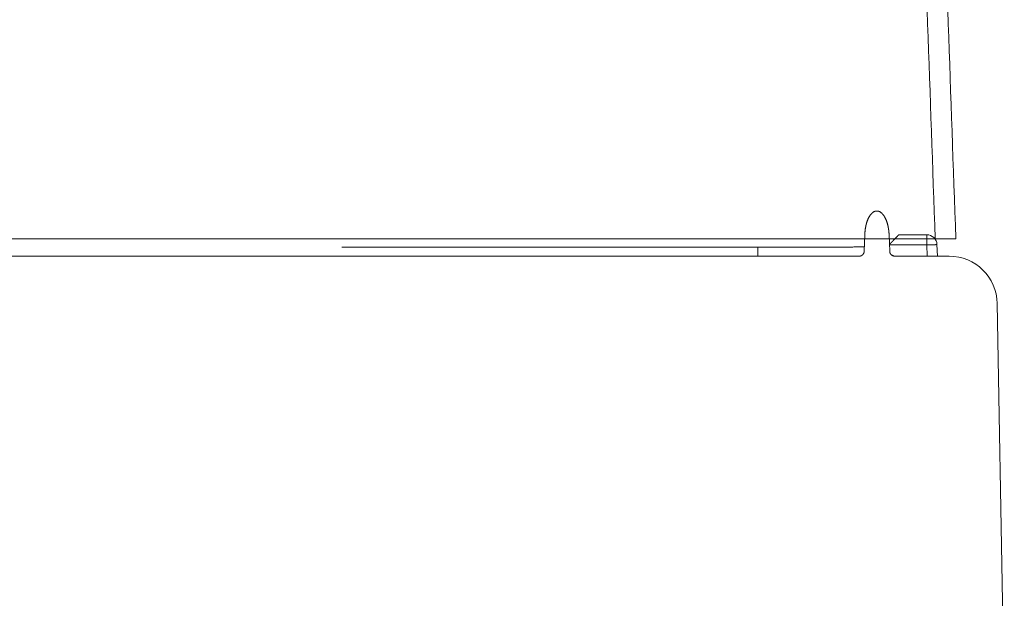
# Model space of a CAD drawing. Header units: inches. Extents: x 57112 to 98566, y -51777 to -16564.
# Tile 19 of 138: x 71705 to 71718, y -21193 to -21185. Entities that reach past the tile are written whole.
import ezdxf

# ---------------------------------------------------------------- set-up
doc = ezdxf.new("R2010")
doc.units = ezdxf.units.IN
doc.header["$MEASUREMENT"] = 0
doc.layers.get('0').update_dxf_attribs({"color": 251, "lineweight": 0})

# ---------------------------------------------------------------- blocks, each defined once
blk = doc.blocks.new('A$C6761DF6A')
for p, q in [((2153.245, 723.138), (2445.796, 723.138)), ((2439.024, 722.214), (2439.066, 723.432)), ((2440.864, 723.408), (2440.864, 723.423)), ((2440.864, 723.408), (2440.906, 722.214)), ((2441.589, 723.436), (2443.642, 723.436)), ((2443.642, 723.436), (2443.642, 722.679)), ((2400.403, 722.516), (2431.158, 722.516)), ((2431.158, 721.846), (2431.158, 722.516)), ((2440.893, 722.679), (2443.642, 722.679)), ((2443.642, 722.679), (2443.671, 721.846)), ((2444.404, 722.699), (2444.434, 721.846)), ((2438.642, 721.846), (2158.661, 721.846)), ((2441.298, 721.856), (2441.177, 721.886)), ((2445.25, 721.846), (2441.288, 721.846)), ((2449.38, 688.775), (2448.863, 718.346))]:
    blk.add_line(p, q)
for points in [[(2444.269, 723.138), (2444.235, 724.131), (2444.2, 725.123), (2444.165, 726.116), (2444.131, 727.109), (2444.096, 728.101), (2444.061, 729.094), (2444.027, 730.087), (2443.992, 731.079), (2443.957, 732.072), (2443.923, 733.064), (2443.888, 734.057), (2443.853, 735.05), (2443.819, 736.042), (2443.784, 737.035), (2443.749, 738.028), (2443.714, 739.02), (2443.68, 740.013)], [(2445.796, 723.138), (2445.761, 724.131), (2445.726, 725.125), (2445.692, 726.118), (2445.657, 727.111), (2445.622, 728.105), (2445.588, 729.098), (2445.553, 730.091), (2445.518, 731.085), (2445.483, 732.078), (2445.449, 733.071), (2445.414, 734.064), (2445.379, 735.058), (2445.345, 736.051), (2445.31, 737.044), (2445.275, 738.038), (2445.24, 739.031), (2445.206, 740.024)], [(2440.864, 723.423), (2440.863, 723.442), (2440.862, 723.461), (2440.861, 723.48), (2440.86, 723.499), (2440.859, 723.518), (2440.858, 723.537), (2440.857, 723.556), (2440.855, 723.575), (2440.854, 723.594), (2440.852, 723.613), (2440.85, 723.632), (2440.849, 723.651), (2440.847, 723.67), (2440.845, 723.689), (2440.843, 723.707), (2440.84, 723.726), (2440.838, 723.745), (2440.836, 723.764), (2440.833, 723.783), (2440.831, 723.802), (2440.828, 723.821), (2440.825, 723.839), (2440.823, 723.858), (2440.82, 723.877), (2440.817, 723.896), (2440.814, 723.914), (2440.81, 723.933), (2440.807, 723.952), (2440.804, 723.971), (2440.8, 723.989), (2440.796, 724.008), (2440.793, 724.027), (2440.789, 724.045), (2440.785, 724.064), (2440.781, 724.082), (2440.776, 724.101), (2440.772, 724.119), (2440.768, 724.138), (2440.763, 724.156), (2440.759, 724.175), (2440.754, 724.193), (2440.749, 724.212), (2440.744, 724.23), (2440.739, 724.248), (2440.734, 724.267), (2440.728, 724.285), (2440.723, 724.303), (2440.717, 724.321), (2440.712, 724.339), (2440.706, 724.357), (2440.7, 724.375), (2440.694, 724.393), (2440.688, 724.411), (2440.681, 724.429), (2440.675, 724.447), (2440.668, 724.465), (2440.661, 724.483), (2440.654, 724.501), (2440.647, 724.518), (2440.64, 724.536), (2440.633, 724.553), (2440.625, 724.571), (2440.617, 724.588), (2440.609, 724.605), (2440.601, 724.623), (2440.593, 724.64), (2440.585, 724.657), (2440.576, 724.674), (2440.568, 724.691), (2440.559, 724.708), (2440.55, 724.724), (2440.54, 724.741), (2440.531, 724.757), (2440.521, 724.774), (2440.511, 724.79), (2440.501, 724.806), (2440.491, 724.822), (2440.481, 724.838), (2440.47, 724.854), (2440.459, 724.869), (2440.448, 724.885), (2440.436, 724.9), (2440.425, 724.915), (2440.413, 724.93), (2440.401, 724.944), (2440.388, 724.959), (2440.375, 724.973), (2440.362, 724.987), (2440.349, 725), (2440.336, 725.014), (2440.322, 725.027), (2440.308, 725.04), (2440.293, 725.052), (2440.279, 725.064), (2440.264, 725.076), (2440.248, 725.087), (2440.233, 725.098), (2440.217, 725.108), (2440.2, 725.118), (2440.184, 725.127), (2440.167, 725.136), (2440.15, 725.144), (2440.132, 725.152), (2440.115, 725.159), (2440.097, 725.165), (2440.078, 725.171), (2440.06, 725.176), (2440.041, 725.18), (2440.023, 725.183), (2440.004, 725.185), (2439.985, 725.187), (2439.966, 725.187), (2439.947, 725.187), (2439.928, 725.186), (2439.909, 725.184), (2439.89, 725.182), (2439.871, 725.178), (2439.853, 725.174), (2439.834, 725.169), (2439.816, 725.163), (2439.798, 725.157), (2439.781, 725.149), (2439.763, 725.142), (2439.746, 725.133), (2439.729, 725.124), (2439.713, 725.115), (2439.697, 725.104), (2439.681, 725.094), (2439.666, 725.083), (2439.65, 725.071), (2439.636, 725.06), (2439.621, 725.047), (2439.607, 725.035), (2439.593, 725.022), (2439.579, 725.009), (2439.566, 724.995), (2439.553, 724.981), (2439.54, 724.967), (2439.527, 724.953), (2439.515, 724.938), (2439.503, 724.924), (2439.491, 724.909), (2439.48, 724.893), (2439.469, 724.878), (2439.457, 724.863), (2439.447, 724.847), (2439.436, 724.831), (2439.426, 724.815), (2439.416, 724.799), (2439.406, 724.783), (2439.396, 724.766), (2439.387, 724.75), (2439.377, 724.733), (2439.368, 724.717), (2439.359, 724.7), (2439.351, 724.683), (2439.342, 724.666), (2439.334, 724.649), (2439.325, 724.632), (2439.317, 724.615), (2439.31, 724.597), (2439.302, 724.58), (2439.294, 724.562), (2439.287, 724.545), (2439.28, 724.527), (2439.273, 724.51), (2439.266, 724.492), (2439.259, 724.474), (2439.252, 724.456), (2439.246, 724.438), (2439.24, 724.421), (2439.233, 724.403), (2439.227, 724.385), (2439.221, 724.366), (2439.216, 724.348), (2439.21, 724.33), (2439.204, 724.312), (2439.199, 724.294), (2439.194, 724.276), (2439.188, 724.257), (2439.183, 724.239), (2439.178, 724.221), (2439.174, 724.202), (2439.169, 724.184), (2439.164, 724.165), (2439.16, 724.147), (2439.156, 724.128), (2439.151, 724.11), (2439.147, 724.091), (2439.143, 724.073), (2439.139, 724.054), (2439.136, 724.035), (2439.132, 724.017), (2439.128, 723.998), (2439.125, 723.979), (2439.121, 723.961), (2439.118, 723.942), (2439.115, 723.923), (2439.112, 723.904), (2439.109, 723.886), (2439.106, 723.867), (2439.103, 723.848), (2439.101, 723.829), (2439.098, 723.81), (2439.096, 723.792), (2439.093, 723.773), (2439.091, 723.754), (2439.089, 723.735), (2439.087, 723.716), (2439.085, 723.697), (2439.083, 723.678), (2439.081, 723.659), (2439.079, 723.64), (2439.078, 723.621), (2439.076, 723.603), (2439.075, 723.584), (2439.073, 723.565), (2439.072, 723.546), (2439.071, 723.527), (2439.07, 723.508), (2439.069, 723.489), (2439.068, 723.47), (2439.067, 723.451), (2439.066, 723.432)], [(2441.589, 723.436), (2441.583, 723.431), (2441.578, 723.424), (2441.573, 723.418), (2441.567, 723.413), (2441.561, 723.408), (2441.556, 723.403), (2441.55, 723.398), (2441.545, 723.392), (2441.539, 723.387), (2441.534, 723.381), (2441.528, 723.375), (2441.523, 723.369), (2441.517, 723.364), (2441.512, 723.358), (2441.507, 723.353), (2441.501, 723.347), (2441.496, 723.341), (2441.49, 723.336), (2441.485, 723.33), (2441.479, 723.325), (2441.474, 723.319), (2441.468, 723.314), (2441.463, 723.308), (2441.457, 723.303), (2441.452, 723.297), (2441.446, 723.291), (2441.441, 723.286), (2441.435, 723.28), (2441.43, 723.275), (2441.424, 723.269), (2441.419, 723.263), (2441.414, 723.258), (2441.408, 723.252), (2441.403, 723.247), (2441.397, 723.241), (2441.392, 723.235), (2441.386, 723.23), (2441.381, 723.224), (2441.375, 723.219), (2441.37, 723.213), (2441.364, 723.207), (2441.359, 723.202), (2441.354, 723.196), (2441.348, 723.191), (2441.343, 723.185), (2441.337, 723.179), (2441.332, 723.174), (2441.326, 723.168), (2441.321, 723.163), (2441.315, 723.157), (2441.31, 723.151), (2441.304, 723.146), (2441.299, 723.14), (2441.294, 723.135), (2441.288, 723.129), (2441.283, 723.123), (2441.277, 723.118), (2441.272, 723.112), (2441.266, 723.107), (2441.261, 723.101), (2441.255, 723.095), (2441.25, 723.09), (2441.245, 723.084), (2441.239, 723.079), (2441.234, 723.073), (2441.228, 723.067), (2441.223, 723.062), (2441.217, 723.056), (2441.212, 723.05), (2441.206, 723.045), (2441.201, 723.039), (2441.196, 723.034), (2441.19, 723.028), (2441.185, 723.022), (2441.179, 723.017), (2441.174, 723.011), (2441.168, 723.006), (2441.163, 723), (2441.157, 722.994), (2441.152, 722.989), (2441.147, 722.983), (2441.141, 722.978), (2441.136, 722.972), (2441.13, 722.966), (2441.125, 722.961), (2441.119, 722.955), (2441.114, 722.949), (2441.109, 722.944), (2441.103, 722.938), (2441.098, 722.933), (2441.092, 722.927), (2441.087, 722.921), (2441.081, 722.916), (2441.076, 722.91), (2441.07, 722.905), (2441.065, 722.899), (2441.06, 722.893), (2441.054, 722.888), (2441.049, 722.882), (2441.043, 722.876), (2441.038, 722.871), (2441.032, 722.865), (2441.027, 722.86), (2441.022, 722.854), (2441.016, 722.848), (2441.011, 722.843), (2441.005, 722.837), (2441, 722.832), (2440.994, 722.826), (2440.989, 722.82), (2440.983, 722.815), (2440.978, 722.809), (2440.973, 722.803), (2440.967, 722.798), (2440.962, 722.792), (2440.956, 722.787), (2440.951, 722.781), (2440.945, 722.775), (2440.94, 722.77), (2440.935, 722.764), (2440.929, 722.758), (2440.924, 722.753), (2440.918, 722.747), (2440.913, 722.742), (2440.907, 722.736), (2440.902, 722.73), (2440.897, 722.725), (2440.891, 722.719)], [(2431.158, 722.516), (2431.228, 722.516), (2431.298, 722.515), (2431.369, 722.515), (2431.439, 722.515), (2431.509, 722.515), (2431.58, 722.515), (2431.65, 722.515), (2431.72, 722.514), (2431.791, 722.514), (2431.861, 722.514), (2431.931, 722.514), (2432.002, 722.514), (2432.072, 722.514), (2432.142, 722.514), (2432.213, 722.513), (2432.283, 722.513), (2432.353, 722.513), (2432.424, 722.513), (2432.494, 722.513), (2432.564, 722.513), (2432.635, 722.513), (2432.705, 722.513), (2432.775, 722.513), (2432.846, 722.513), (2432.916, 722.512), (2432.986, 722.512), (2433.057, 722.512), (2433.127, 722.512), (2433.197, 722.512), (2433.268, 722.512), (2433.338, 722.512), (2433.408, 722.512), (2433.479, 722.512), (2433.549, 722.512), (2433.619, 722.512), (2433.69, 722.512), (2433.76, 722.512), (2433.83, 722.512), (2433.901, 722.512), (2433.971, 722.512), (2434.041, 722.512), (2434.112, 722.512), (2434.182, 722.512), (2434.252, 722.512), (2434.323, 722.512), (2434.393, 722.512), (2434.463, 722.512), (2434.534, 722.512), (2434.604, 722.512), (2434.674, 722.512), (2434.745, 722.513), (2434.815, 722.513), (2434.885, 722.513), (2434.956, 722.513), (2435.026, 722.513), (2435.096, 722.513), (2435.167, 722.513), (2435.237, 722.513), (2435.307, 722.513), (2435.378, 722.514), (2435.448, 722.514), (2435.518, 722.514), (2435.589, 722.514), (2435.659, 722.514), (2435.729, 722.514), (2435.8, 722.515), (2435.87, 722.515), (2435.94, 722.515), (2436.011, 722.515), (2436.081, 722.515), (2436.151, 722.516), (2436.222, 722.516), (2436.292, 722.516), (2436.362, 722.516), (2436.433, 722.517), (2436.503, 722.517), (2436.573, 722.517), (2436.644, 722.517), (2436.714, 722.518), (2436.784, 722.518), (2436.855, 722.518), (2436.925, 722.519), (2436.995, 722.519), (2437.066, 722.519), (2437.136, 722.52), (2437.206, 722.52), (2437.277, 722.52), (2437.347, 722.521), (2437.417, 722.521), (2437.488, 722.521), (2437.558, 722.522), (2437.628, 722.522), (2437.699, 722.523), (2437.769, 722.523), (2437.839, 722.524), (2437.91, 722.524), (2437.98, 722.525), (2438.05, 722.525), (2438.121, 722.526), (2438.191, 722.526), (2438.261, 722.527), (2438.332, 722.527), (2438.402, 722.528), (2438.472, 722.529), (2438.543, 722.529), (2438.613, 722.53), (2438.683, 722.531), (2438.754, 722.531), (2438.824, 722.532), (2438.894, 722.533), (2438.965, 722.534), (2439.035, 722.534)], [(2439.024, 722.214), (2439.024, 722.207), (2439.023, 722.199), (2439.022, 722.192), (2439.022, 722.185), (2439.021, 722.177), (2439.02, 722.17), (2439.019, 722.163), (2439.017, 722.156), (2439.016, 722.149), (2439.014, 722.141), (2439.013, 722.134), (2439.011, 722.127), (2439.009, 722.12), (2439.007, 722.113), (2439.004, 722.106), (2439.002, 722.099), (2438.999, 722.092), (2438.997, 722.086), (2438.994, 722.079), (2438.991, 722.072), (2438.988, 722.065), (2438.985, 722.059), (2438.982, 722.052), (2438.978, 722.046), (2438.975, 722.039), (2438.971, 722.033), (2438.967, 722.027), (2438.963, 722.021), (2438.959, 722.014), (2438.955, 722.008), (2438.951, 722.002), (2438.946, 721.997), (2438.942, 721.991), (2438.937, 721.985), (2438.933, 721.979), (2438.928, 721.974), (2438.923, 721.968), (2438.918, 721.963), (2438.913, 721.958), (2438.908, 721.953), (2438.902, 721.948), (2438.897, 721.943), (2438.891, 721.938), (2438.886, 721.933), (2438.88, 721.929), (2438.874, 721.924), (2438.868, 721.92), (2438.862, 721.915), (2438.856, 721.911), (2438.85, 721.907), (2438.844, 721.903), (2438.838, 721.899), (2438.832, 721.896), (2438.825, 721.892), (2438.819, 721.889), (2438.812, 721.885), (2438.806, 721.882), (2438.799, 721.879), (2438.792, 721.876), (2438.785, 721.873), (2438.779, 721.871), (2438.772, 721.868), (2438.765, 721.866), (2438.758, 721.864), (2438.751, 721.861), (2438.744, 721.859), (2438.737, 721.857), (2438.73, 721.856), (2438.722, 721.854), (2438.715, 721.853), (2438.708, 721.851), (2438.701, 721.85), (2438.694, 721.849), (2438.686, 721.848), (2438.679, 721.847), (2438.672, 721.847), (2438.664, 721.846), (2438.657, 721.846), (2438.65, 721.846), (2438.642, 721.846)], [(2441.288, 721.846), (2441.28, 721.846), (2441.273, 721.846), (2441.266, 721.846), (2441.258, 721.847), (2441.251, 721.847), (2441.244, 721.848), (2441.236, 721.849), (2441.229, 721.85), (2441.222, 721.851), (2441.215, 721.853), (2441.208, 721.854), (2441.2, 721.856), (2441.193, 721.857), (2441.186, 721.859), (2441.179, 721.861), (2441.172, 721.864), (2441.165, 721.866), (2441.158, 721.868), (2441.151, 721.871), (2441.145, 721.873), (2441.138, 721.876), (2441.131, 721.879), (2441.124, 721.882), (2441.118, 721.885), (2441.111, 721.889), (2441.105, 721.892), (2441.098, 721.896), (2441.092, 721.899), (2441.086, 721.903), (2441.08, 721.907), (2441.074, 721.911), (2441.068, 721.915), (2441.062, 721.92), (2441.056, 721.924), (2441.05, 721.929), (2441.044, 721.933), (2441.039, 721.938), (2441.033, 721.943), (2441.028, 721.948), (2441.022, 721.953), (2441.017, 721.958), (2441.012, 721.963), (2441.007, 721.968), (2441.002, 721.974), (2440.997, 721.979), (2440.993, 721.985), (2440.988, 721.991), (2440.984, 721.997), (2440.979, 722.002), (2440.975, 722.008), (2440.971, 722.014), (2440.967, 722.021), (2440.963, 722.027), (2440.959, 722.033), (2440.955, 722.039), (2440.952, 722.046), (2440.948, 722.052), (2440.945, 722.059), (2440.942, 722.065), (2440.939, 722.072), (2440.936, 722.079), (2440.933, 722.086), (2440.931, 722.092), (2440.928, 722.099), (2440.926, 722.106), (2440.923, 722.113), (2440.921, 722.12), (2440.919, 722.127), (2440.917, 722.134), (2440.916, 722.141), (2440.914, 722.149), (2440.913, 722.156), (2440.911, 722.163), (2440.91, 722.17), (2440.909, 722.177), (2440.908, 722.185), (2440.908, 722.192), (2440.907, 722.199), (2440.906, 722.207), (2440.906, 722.214)], [(2444.404, 722.699), (2444.397, 722.701), (2444.386, 722.699), (2444.376, 722.698), (2444.368, 722.698), (2444.361, 722.699), (2444.353, 722.7), (2444.345, 722.701), (2444.336, 722.7), (2444.328, 722.7), (2444.319, 722.7), (2444.309, 722.699), (2444.3, 722.699), (2444.291, 722.698), (2444.283, 722.698), (2444.274, 722.698), (2444.265, 722.698), (2444.257, 722.698), (2444.248, 722.697), (2444.24, 722.697), (2444.231, 722.697), (2444.222, 722.697), (2444.214, 722.697), (2444.205, 722.697), (2444.197, 722.697), (2444.188, 722.696), (2444.179, 722.696), (2444.171, 722.696), (2444.162, 722.696), (2444.153, 722.695), (2444.144, 722.695), (2444.136, 722.695), (2444.127, 722.695), (2444.118, 722.694), (2444.11, 722.694), (2444.101, 722.694), (2444.092, 722.694), (2444.084, 722.693), (2444.075, 722.693), (2444.066, 722.693), (2444.058, 722.693), (2444.049, 722.692), (2444.04, 722.692), (2444.032, 722.692), (2444.023, 722.692), (2444.014, 722.691), (2444.006, 722.691), (2443.997, 722.691), (2443.988, 722.69), (2443.98, 722.69), (2443.971, 722.69), (2443.962, 722.69), (2443.954, 722.689), (2443.945, 722.689), (2443.936, 722.689), (2443.928, 722.689), (2443.919, 722.688), (2443.91, 722.688), (2443.902, 722.688), (2443.893, 722.688), (2443.884, 722.687), (2443.876, 722.687), (2443.867, 722.687), (2443.858, 722.686), (2443.85, 722.686), (2443.841, 722.686), (2443.832, 722.686), (2443.824, 722.685), (2443.815, 722.685), (2443.806, 722.685), (2443.798, 722.684), (2443.789, 722.684), (2443.78, 722.684), (2443.772, 722.684), (2443.763, 722.683), (2443.754, 722.683), (2443.746, 722.683), (2443.737, 722.682), (2443.728, 722.682), (2443.72, 722.682), (2443.711, 722.681), (2443.702, 722.681), (2443.694, 722.681), (2443.685, 722.681), (2443.676, 722.68), (2443.668, 722.68), (2443.659, 722.68), (2443.65, 722.679), (2443.642, 722.679)], [(2441.177, 721.886), (2441.063, 721.935), (2441.016, 721.966)], [(2445.294, 721.845), (2445.292, 721.845), (2445.29, 721.845), (2445.288, 721.845), (2445.286, 721.845), (2445.284, 721.845), (2445.283, 721.846), (2445.281, 721.846), (2445.279, 721.846), (2445.277, 721.846), (2445.275, 721.846), (2445.273, 721.846), (2445.272, 721.846), (2445.27, 721.846), (2445.268, 721.846), (2445.266, 721.846), (2445.264, 721.846), (2445.262, 721.846), (2445.261, 721.846), (2445.259, 721.846), (2445.257, 721.846), (2445.255, 721.846), (2445.253, 721.846), (2445.251, 721.846), (2445.25, 721.846)], [(2445.302, 721.845), (2445.302, 721.845), (2445.302, 721.845), (2445.301, 721.845), (2445.301, 721.845), (2445.3, 721.845), (2445.3, 721.845), (2445.3, 721.845), (2445.299, 721.845), (2445.299, 721.845), (2445.299, 721.845), (2445.298, 721.845), (2445.298, 721.845), (2445.298, 721.845), (2445.297, 721.845), (2445.297, 721.845), (2445.297, 721.845), (2445.296, 721.845), (2445.296, 721.845), (2445.295, 721.845), (2445.295, 721.845), (2445.295, 721.845), (2445.294, 721.845), (2445.294, 721.845), (2445.294, 721.845)]]:
    blk.add_lwpolyline(points)
for centre, radius, start in [((2443.642, 722.672), 0.763, 2), ((2445.302, 718.284), 3.562, 1)]:
    blk.add_arc(centre, radius, start, 90)

msp = doc.modelspace()

# ---------------------------------------------------------------- block references
at = {"color": 6, "linetype": 'Continuous', "lineweight": 60, "ltscale": 8, "xscale": 0.18, "yscale": 0.18, "zscale": 0.18}
msp.add_blockref('A$C6761DF6A', (71277.559, -21318.021), dxfattribs=at)

doc.saveas('drawing.dxf')
